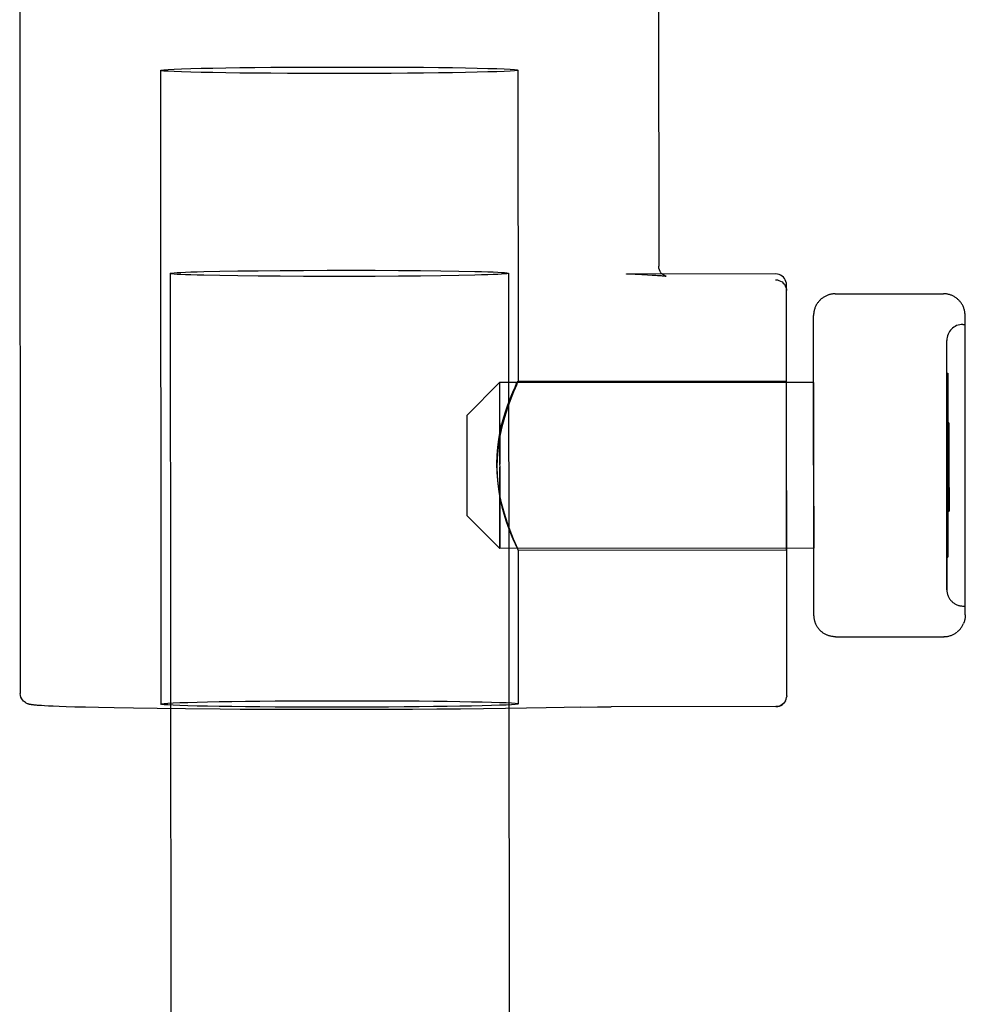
# Model space of a CAD drawing. Header units: inches. Extents: x 0 to 224, y 0 to 145.
# Tile 22 of 63: x 76.74 to 77.614, y 84.495 to 85.404. Entities that reach past the tile are written whole.
import ezdxf

# ---------------------------------------------------------------- set-up
doc = ezdxf.new("R2010")
doc.units = ezdxf.units.IN
doc.header["$LTSCALE"] = 12.302632
doc.header["$MEASUREMENT"] = 0
doc.linetypes.add('HIDDEN', pattern=[0.2, 0.1, -0.1])
doc.layers.add('02___PRT_ALL_AXES', color=7, linetype='CONTINUOUS')
doc.layers.add('DEFAULT_2', color=8, linetype='HIDDEN')

msp = doc.modelspace()

# ---------------------------------------------------------------- linework, layer by layer
at = {"layer": '02___PRT_ALL_AXES', "color": 8, "linetype": 'HIDDEN'}
for p, q in [((76.74043, 85.54899), (76.74095, 84.78211)), ((77.33043, 85.54939), (77.33068, 85.17645)), ((77.61172, 85.12267), (77.61372, 85.12267)), ((77.61381, 84.99504), (77.61372, 85.12267)), ((77.59689, 84.87766), (77.59673, 85.10766)), ((77.59681, 84.99475), (77.59673, 85.10761)), ((77.47376, 85.06907), (77.18376, 85.06888)), ((77.2007, 85.07039), (77.44875, 85.07056)), ((77.44881, 84.99398), (77.44875, 85.07056)), ((77.47376, 85.06907), (77.47381, 84.99397)), ((77.44886, 84.91456), (77.44881, 84.99398)), ((77.47381, 84.99397), (77.47386, 84.91607)), ((77.6139, 84.86267), (77.61381, 84.99504)), ((77.59681, 84.99056), (77.59689, 84.8777)), ((77.47386, 84.91607), (77.18386, 84.91588)), ((77.2008, 84.91439), (77.44886, 84.91456)), ((77.6119, 84.86267), (77.6139, 84.86267))]:
    msp.add_line(p, q, dxfattribs=at)
for points in [[(77.18121, 84.9938), (77.18142, 85.0016), (77.18201, 85.00921), (77.18299, 85.01667), (77.18428, 85.02385), (77.18582, 85.03065), (77.18754, 85.03704), (77.18937, 85.04299), (77.19125, 85.04845), (77.1931, 85.05339), (77.19487, 85.05779), (77.19651, 85.06162), (77.19796, 85.06482), (77.19916, 85.06734), (77.20005, 85.06914), (77.20057, 85.07014), (77.20075, 85.07039)], [(77.20075, 85.07038), (77.20059, 85.0699), (77.20008, 85.06866), (77.1992, 85.0666), (77.198, 85.06381), (77.19655, 85.06035), (77.1949, 85.05627), (77.19312, 85.05163), (77.19126, 85.04646), (77.18937, 85.04078), (77.18753, 85.03465), (77.18581, 85.02809), (77.18427, 85.02116), (77.18298, 85.01388), (77.18201, 85.00636), (77.18141, 84.99873), (77.18121, 84.99096)], [(77.20086, 84.9144), (77.20069, 84.91489), (77.20017, 84.91614), (77.19929, 84.9182), (77.19809, 84.92099), (77.19663, 84.92446), (77.19498, 84.92854), (77.19319, 84.93318), (77.19132, 84.93834), (77.18943, 84.94401), (77.18758, 84.95014), (77.18585, 84.9567), (77.1843, 84.96363), (77.18301, 84.9709), (77.18203, 84.97841), (77.18143, 84.98603), (77.18121, 84.9938)], [(77.18121, 84.99096), (77.18143, 84.98316), (77.18203, 84.97556), (77.18302, 84.96811), (77.18432, 84.96093), (77.18587, 84.95412), (77.1876, 84.94772), (77.18944, 84.94177), (77.19133, 84.93631), (77.19319, 84.93136), (77.19497, 84.92697), (77.19661, 84.92314), (77.19806, 84.91995), (77.19927, 84.91742), (77.20015, 84.91563), (77.20068, 84.91464), (77.20085, 84.91439)]]:
    msp.add_lwpolyline(points, dxfattribs=at)
for centre, start, end in [((77.61173, 85.10767), 90.03877, 180.03877), ((77.61189, 84.87767), 180.03877, 270.03877)]:
    msp.add_arc(centre, 0.015, start, end, dxfattribs=at)
at = {"layer": 'DEFAULT_2', "color": 8, "linetype": 'HIDDEN'}
for p, q in [((76.87056, 85.35711), (76.87096, 84.7722)), ((77.20056, 85.35733), (77.20075, 85.07036)), ((76.87944, 85.16964), (76.89907, 56.17447)), ((76.9106, 85.17137), (76.9252, 85.17169)), ((76.9252, 85.17169), (76.94205, 85.17197)), ((76.94205, 85.16741), (76.9252, 85.16766)), ((76.94205, 85.17197), (76.96081, 85.1722)), ((76.96081, 85.1672), (76.94205, 85.16741)), ((76.96081, 85.1722), (76.98108, 85.17238)), ((76.98108, 85.16704), (76.96081, 85.1672)), ((76.98108, 85.17238), (77.00247, 85.17251)), ((77.00247, 85.16694), (76.98108, 85.16704)), ((77.00247, 85.17251), (77.02454, 85.17258)), ((77.02454, 85.1669), (77.00247, 85.16694)), ((77.02454, 85.17258), (77.04683, 85.1726)), ((77.04683, 85.16692), (77.02454, 85.1669)), ((77.04683, 85.1726), (77.0689, 85.17255)), ((77.0689, 85.16699), (77.04683, 85.16692)), ((77.0689, 85.17255), (77.09029, 85.17245)), ((77.09029, 85.16712), (77.0689, 85.16699)), ((77.09029, 85.17245), (77.11057, 85.1723)), ((77.11057, 85.1673), (77.09029, 85.16712)), ((77.11057, 85.1723), (77.12932, 85.17209)), ((77.12932, 85.16753), (77.11057, 85.1673)), ((77.12932, 85.17209), (77.14617, 85.17184)), ((77.14617, 85.16781), (77.12932, 85.16753)), ((77.16077, 85.16813), (77.14617, 85.16781)), ((77.19194, 85.16985), (77.21157, 56.17468)), ((77.30105, 85.16916), (77.30093, 85.16917)), ((77.30093, 85.16917), (77.30883, 85.1689)), ((77.43869, 85.16926), (77.30105, 85.16916)), ((77.30883, 85.1689), (77.31525, 85.16865)), ((77.31525, 85.16865), (77.32047, 85.16842)), ((77.32047, 85.16842), (77.32469, 85.16821)), ((77.44895, 84.77986), (77.4487, 85.15926)), ((77.48136, 85.14657), (77.48081, 85.14611)), ((77.48193, 85.147), (77.48134, 85.14655)), ((77.48251, 85.14741), (77.48191, 85.14698)), ((77.48311, 85.1478), (77.48249, 85.14739)), ((77.48372, 85.14816), (77.48308, 85.14778)), ((77.48433, 85.14851), (77.48369, 85.14815)), ((77.48496, 85.14883), (77.4843, 85.14849)), ((77.4856, 85.14913), (77.48493, 85.14881)), ((77.48625, 85.14941), (77.48557, 85.14911)), ((77.48691, 85.14966), (77.48621, 85.14939)), ((77.48758, 85.14989), (77.48687, 85.14964)), ((77.48825, 85.15009), (77.48753, 85.14987)), ((77.48893, 85.15027), (77.4882, 85.15008)), ((77.48961, 85.15043), (77.48887, 85.15026)), ((77.4903, 85.15056), (77.48955, 85.15042)), ((77.49099, 85.15067), (77.49024, 85.15055)), ((77.49169, 85.15075), (77.49093, 85.15066)), ((77.49238, 85.15081), (77.49162, 85.15075)), ((77.49308, 85.15085), (77.49231, 85.15081)), ((77.4937, 85.15086), (77.49301, 85.15084)), ((77.4937, 85.15086), (77.5937, 85.15093)), ((77.47478, 85.13723), (77.47455, 85.13649)), ((77.47503, 85.13792), (77.47477, 85.1372)), ((77.4753, 85.13859), (77.47502, 85.13789)), ((77.47373, 85.13147), (77.47372, 85.13075)), ((77.4739, 84.85441), (77.47372, 85.13075)), ((77.47377, 85.13221), (77.47373, 85.1314)), ((77.47383, 85.13294), (77.47376, 85.13214)), ((77.47393, 85.13367), (77.47383, 85.13288)), ((77.47405, 85.13439), (77.47392, 85.13361)), ((77.47419, 85.13511), (77.47404, 85.13434)), ((77.47436, 85.13582), (77.47418, 85.13506)), ((77.47456, 85.13653), (77.47435, 85.13578)), ((77.6139, 84.8545), (77.61372, 85.13084)), ((77.59681, 84.99421), (77.59675, 85.07766)), ((77.59675, 85.07766), (77.59775, 85.07766)), ((77.59687, 84.90766), (77.59675, 85.07616)), ((77.59675, 85.07616), (77.59775, 85.07616)), ((77.59775, 85.07766), (77.59786, 84.90916)), ((77.59775, 85.07616), (77.59781, 84.99418)), ((77.15378, 85.03886), (77.18376, 85.06888)), ((77.18376, 85.06888), (77.18386, 84.91588)), ((77.18376, 85.06888), (77.18381, 84.99377)), ((77.15381, 84.99151), (77.15378, 85.03886)), ((77.59878, 85.03179), (77.59678, 85.03178)), ((77.59679, 85.02518), (77.59678, 85.03178)), ((77.59878, 85.03001), (77.59678, 85.03001)), ((77.59878, 85.03178), (77.59881, 84.99502)), ((77.59679, 85.01192), (77.59679, 85.02695)), ((77.59679, 85.02097), (77.59679, 85.02674)), ((77.59879, 85.02674), (77.59679, 85.02674)), ((77.59879, 85.02497), (77.59679, 85.02497)), ((77.59679, 85.01032), (77.59679, 85.02274)), ((77.59681, 84.99537), (77.59679, 85.01369)), ((77.5968, 85.00109), (77.59679, 85.0121)), ((77.5968, 84.99742), (77.5968, 85.00287)), ((77.5988, 85.00289), (77.5988, 84.99743)), ((77.5968, 84.9992), (77.5988, 84.9992)), ((77.5968, 84.99742), (77.5988, 84.99742)), ((77.59681, 84.98757), (77.59681, 84.99714)), ((77.59681, 84.99714), (77.59881, 84.99714)), ((77.59681, 84.99679), (77.59881, 84.99679)), ((77.59681, 84.99537), (77.59881, 84.99537)), ((77.59681, 84.99502), (77.59881, 84.99502)), ((77.59681, 84.98679), (77.59681, 84.99468)), ((77.59881, 84.99468), (77.59681, 84.99468)), ((77.59881, 84.99291), (77.59681, 84.99291)), ((77.59881, 84.99679), (77.59881, 84.98632)), ((77.59881, 84.99468), (77.59884, 84.95018)), ((77.15384, 84.94586), (77.15381, 84.99151)), ((77.18386, 84.91588), (77.18381, 84.99098)), ((77.59681, 84.99114), (77.59686, 84.90916)), ((77.59683, 84.95802), (77.59681, 84.98935)), ((77.59683, 84.95313), (77.59681, 84.98856)), ((77.59781, 84.99111), (77.59787, 84.90766)), ((77.59683, 84.96283), (77.59683, 84.96482)), ((77.59883, 84.96482), (77.59683, 84.96482)), ((77.59683, 84.95523), (77.59683, 84.96206)), ((77.59683, 84.957), (77.59883, 84.957)), ((77.59683, 84.95522), (77.59883, 84.95523)), ((77.59684, 84.95196), (77.59884, 84.95196)), ((77.59684, 84.95102), (77.59884, 84.95102)), ((77.59684, 84.95018), (77.59884, 84.95018)), ((77.15384, 84.94586), (77.18386, 84.91588)), ((77.20086, 84.91441), (77.20096, 84.77243)), ((77.59686, 84.90916), (77.59786, 84.90916)), ((77.59687, 84.90766), (77.59787, 84.90766)), ((77.47391, 84.85387), (77.4739, 84.85441)), ((77.47391, 84.85368), (77.47391, 84.85387)), ((77.47391, 84.85374), (77.47395, 84.85294)), ((77.47395, 84.853), (77.47402, 84.85221)), ((77.47402, 84.85226), (77.47412, 84.85148)), ((77.47411, 84.85153), (77.47424, 84.85076)), ((77.47423, 84.8508), (77.47438, 84.85004)), ((77.47437, 84.85008), (77.47455, 84.84933)), ((77.47454, 84.84936), (77.47475, 84.84862)), ((77.47474, 84.84865), (77.47497, 84.84792)), ((77.47497, 84.84795), (77.47522, 84.84723)), ((77.47521, 84.84726), (77.47549, 84.84657)), ((77.6126, 84.84735), (77.61232, 84.84665)), ((77.61285, 84.84805), (77.61259, 84.84733)), ((77.61307, 84.84875), (77.61283, 84.84802)), ((77.61326, 84.84946), (77.61306, 84.84871)), ((77.61343, 84.85018), (77.61325, 84.84942)), ((77.61358, 84.8509), (77.61342, 84.85013)), ((77.6137, 84.85163), (77.61357, 84.85085)), ((77.61379, 84.85237), (77.61369, 84.85158)), ((77.61385, 84.8531), (77.61378, 84.85231)), ((77.61389, 84.85384), (77.61385, 84.85304)), ((77.6139, 84.85449), (77.61389, 84.85393)), ((77.61389, 84.85393), (77.61389, 84.85377)), ((77.48157, 84.83859), (77.481, 84.83906)), ((77.48214, 84.83816), (77.48155, 84.83861)), ((77.48272, 84.83775), (77.48212, 84.83818)), ((77.48332, 84.83736), (77.4827, 84.83777)), ((77.48393, 84.837), (77.48329, 84.83738)), ((77.60328, 84.83674), (77.60393, 84.8371)), ((77.6039, 84.83708), (77.60453, 84.83746)), ((77.60451, 84.83745), (77.60513, 84.83785)), ((77.60511, 84.83784), (77.60571, 84.83826)), ((77.60569, 84.83825), (77.60626, 84.83868)), ((77.48455, 84.83665), (77.48389, 84.83702)), ((77.48518, 84.83633), (77.48451, 84.83667)), ((77.48582, 84.83603), (77.48514, 84.83635)), ((77.48647, 84.83576), (77.48578, 84.83605)), ((77.48713, 84.83551), (77.48642, 84.83578)), ((77.48779, 84.83528), (77.48708, 84.83553)), ((77.48847, 84.83507), (77.48774, 84.8353)), ((77.48915, 84.8349), (77.48841, 84.83509)), ((77.48983, 84.83474), (77.48908, 84.83491)), ((77.49052, 84.83461), (77.48977, 84.83475)), ((77.49121, 84.8345), (77.49045, 84.83462)), ((77.49191, 84.83442), (77.49114, 84.83451)), ((77.4926, 84.83436), (77.49183, 84.83443)), ((77.4933, 84.83433), (77.49252, 84.83437)), ((77.49391, 84.83432), (77.49322, 84.83433)), ((77.49391, 84.83432), (77.59391, 84.83439)), ((77.59461, 84.8344), (77.59391, 84.83439)), ((77.59453, 84.8344), (77.5953, 84.83444)), ((77.59523, 84.83443), (77.596, 84.8345)), ((77.59593, 84.83449), (77.59669, 84.83458)), ((77.59662, 84.83457), (77.59738, 84.83469)), ((77.59732, 84.83468), (77.59806, 84.83483)), ((77.598, 84.83481), (77.59874, 84.83499)), ((77.59869, 84.83497), (77.59942, 84.83517)), ((77.59937, 84.83515), (77.60009, 84.83537)), ((77.60004, 84.83536), (77.60075, 84.8356)), ((77.60071, 84.83559), (77.6014, 84.83586)), ((77.60136, 84.83584), (77.60205, 84.83613)), ((77.60201, 84.83611), (77.60269, 84.83643)), ((77.60265, 84.83641), (77.60331, 84.83675)), ((77.44785, 84.7753), (77.44703, 84.77396)), ((77.44784, 84.77527), (77.44846, 84.77675)), ((77.44844, 84.77672), (77.44883, 84.77829)), ((77.44882, 84.77826), (77.44893, 84.77922)), ((77.44895, 84.77985), (77.44893, 84.77922)), ((76.76702, 84.7704), (76.76341, 84.77059)), ((76.77142, 84.77019), (76.76702, 84.7704)), ((76.77681, 84.76997), (76.77142, 84.77019)), ((76.78339, 84.76973), (76.77681, 84.76997)), ((76.79143, 84.76948), (76.78339, 84.76973)), ((76.80124, 84.7692), (76.79143, 84.76948)), ((76.81321, 84.76892), (76.80124, 84.7692)), ((76.82781, 84.76862), (76.81321, 84.76892)), ((76.84562, 84.76832), (76.82781, 84.76862)), ((76.86731, 84.76801), (76.84562, 84.76832)), ((76.89371, 84.76772), (76.86731, 84.76801)), ((76.92576, 84.76745), (76.89371, 84.76772)), ((77.25891, 84.76923), (77.27424, 84.76962)), ((77.27424, 84.76962), (77.27773, 84.76968)), ((77.27773, 84.76968), (77.282, 84.76972)), ((77.282, 84.76972), (77.28674, 84.76975)), ((77.43896, 84.76985), (77.28674, 84.76975))]:
    msp.add_line(p, q, dxfattribs=at)
for points in [[(76.87056, 85.35711), (76.87136, 85.3574), (76.87373, 85.35769), (76.87767, 85.35798), (76.88312, 85.35827), (76.89005, 85.35854), (76.89837, 85.3588), (76.90802, 85.35904), (76.91889, 85.35927), (76.93089, 85.35947), (76.94389, 85.35966), (76.95778, 85.35982), (76.97242, 85.35995), (76.98767, 85.36006), (77.00337, 85.36015), (77.01931, 85.3602), (77.03556, 85.36022)], [(77.03556, 85.35421), (77.01931, 85.35421), (77.00337, 85.35425), (76.98767, 85.35431), (76.97242, 85.3544), (76.95778, 85.35451), (76.94389, 85.35466), (76.93089, 85.35482), (76.91889, 85.35501), (76.90802, 85.35522), (76.89837, 85.35545), (76.89005, 85.3557), (76.88312, 85.35596), (76.87767, 85.35624), (76.87373, 85.35652), (76.87136, 85.35681), (76.87056, 85.35711)], [(77.03556, 85.36022), (77.05181, 85.36022), (77.06775, 85.36019), (77.08346, 85.36013), (77.0987, 85.36004), (77.11334, 85.35992), (77.12723, 85.35978), (77.14023, 85.35961), (77.15223, 85.35942), (77.1631, 85.35921), (77.17275, 85.35898), (77.18107, 85.35873), (77.188, 85.35847), (77.19345, 85.3582), (77.19739, 85.35791), (77.19976, 85.35762), (77.20056, 85.35733)], [(77.20056, 85.35733), (77.19976, 85.35703), (77.19739, 85.35674), (77.19345, 85.35645), (77.188, 85.35617), (77.18107, 85.3559), (77.17275, 85.35564), (77.1631, 85.3554), (77.15223, 85.35517), (77.14023, 85.35496), (77.12723, 85.35478), (77.11334, 85.35462), (77.0987, 85.35448), (77.08346, 85.35437), (77.06775, 85.35429), (77.05181, 85.35424), (77.03556, 85.35421)], [(77.33737, 85.16717), (77.3374, 85.16716), (77.33748, 85.16715), (77.33749, 85.16715), (77.33742, 85.16717), (77.33725, 85.16721), (77.33696, 85.16731), (77.33656, 85.16746), (77.33602, 85.16771), (77.33532, 85.16809), (77.33452, 85.16864), (77.33366, 85.16939), (77.3328, 85.17034), (77.33199, 85.17153), (77.33132, 85.17296), (77.33086, 85.17461), (77.33068, 85.17645)], [(76.87944, 85.16964), (76.87984, 85.16985), (76.88103, 85.17005), (76.88301, 85.17025), (76.88577, 85.17045), (76.88929, 85.17064), (76.89356, 85.17084), (76.89855, 85.17102), (76.90424, 85.1712), (76.9106, 85.17137)], [(76.9252, 85.16766), (76.9106, 85.16796), (76.90424, 85.16812), (76.89855, 85.16829), (76.89356, 85.16847), (76.88929, 85.16865), (76.88577, 85.16885), (76.88301, 85.16904), (76.88103, 85.16924), (76.87984, 85.16944), (76.87944, 85.16964)], [(77.14617, 85.17184), (77.16077, 85.17154), (77.16713, 85.17138), (77.17282, 85.17121), (77.17782, 85.17103), (77.18208, 85.17084), (77.18561, 85.17065), (77.18837, 85.17046), (77.19035, 85.17026), (77.19154, 85.17006), (77.19194, 85.16985)], [(77.19194, 85.16985), (77.19154, 85.16965), (77.19035, 85.16945), (77.18837, 85.16925), (77.18561, 85.16905), (77.18208, 85.16885), (77.17782, 85.16866), (77.17282, 85.16848), (77.16713, 85.1683), (77.16077, 85.16813)], [(77.32469, 85.16821), (77.32808, 85.16801), (77.3295, 85.16792), (77.33078, 85.16783), (77.33191, 85.16774), (77.33291, 85.16766), (77.33378, 85.16759), (77.33455, 85.16752), (77.33522, 85.16745), (77.33579, 85.16739), (77.33627, 85.16733), (77.33667, 85.16728), (77.33699, 85.16723), (77.33723, 85.16719), (77.33737, 85.16717)], [(77.4487, 85.15926), (77.44858, 85.1608), (77.44822, 85.1623), (77.44764, 85.16373), (77.44684, 85.16506), (77.44583, 85.16626), (77.44465, 85.16729), (77.4433, 85.16813), (77.44184, 85.16875), (77.44029, 85.16913), (77.43869, 85.16926)], [(77.43869, 85.16379), (77.44026, 85.16367), (77.44179, 85.1633), (77.44325, 85.16269), (77.44459, 85.16187), (77.44579, 85.16083), (77.44682, 85.15963), (77.44763, 85.15828), (77.44822, 85.15683), (77.44858, 85.15533), (77.4487, 85.1538)], [(77.48079, 85.1461), (77.48026, 85.14563), (77.47974, 85.14513), (77.47924, 85.14462), (77.47875, 85.14409), (77.47829, 85.14354), (77.47784, 85.14298), (77.47741, 85.1424)], [(77.61372, 85.13084), (77.6137, 85.1315), (77.61367, 85.13224), (77.6136, 85.13298), (77.61351, 85.13371), (77.61339, 85.13444), (77.61324, 85.13517), (77.61307, 85.13588), (77.61287, 85.13659), (77.61265, 85.1373), (77.6124, 85.13799), (77.61213, 85.13867), (77.61183, 85.13934), (77.61151, 85.14), (77.61117, 85.14064), (77.6108, 85.14128), (77.61041, 85.14189), (77.61, 85.14249), (77.60957, 85.14308), (77.60912, 85.14364), (77.60865, 85.14419), (77.60816, 85.14472), (77.60766, 85.14524), (77.60713, 85.14573), (77.6066, 85.1462), (77.60604, 85.14665), (77.60547, 85.14709), (77.60489, 85.1475), (77.60429, 85.14788), (77.60369, 85.14825), (77.60307, 85.14859), (77.60244, 85.14891), (77.60179, 85.14921), (77.60114, 85.14949), (77.60049, 85.14974), (77.59982, 85.14997), (77.59915, 85.15017), (77.59847, 85.15035), (77.59778, 85.15051), (77.5971, 85.15064), (77.5964, 85.15074), (77.59571, 85.15083), (77.59501, 85.15088), (77.59431, 85.15092), (77.5937, 85.15093)], [(77.47829, 85.14355), (77.47784, 85.14298), (77.47741, 85.1424), (77.477, 85.1418), (77.47661, 85.14118), (77.47625, 85.14055), (77.47591, 85.1399), (77.47559, 85.13924), (77.47529, 85.13857)], [(77.47761, 84.84276), (77.4772, 84.84335), (77.47682, 84.84397), (77.47645, 84.84459), (77.47611, 84.84524), (77.47579, 84.84589), (77.47549, 84.84656)], [(77.60886, 84.84115), (77.60933, 84.8417), (77.60978, 84.84227), (77.61021, 84.84285), (77.61062, 84.84345), (77.611, 84.84407), (77.61137, 84.8447), (77.61171, 84.84534), (77.61203, 84.846), (77.61233, 84.84667)], [(77.4772, 84.84336), (77.47761, 84.84276), (77.47804, 84.84217), (77.47849, 84.8416), (77.47896, 84.84105), (77.47945, 84.84052), (77.47996, 84.84001), (77.48048, 84.83952), (77.48102, 84.83905)], [(77.60933, 84.8417), (77.60886, 84.84115), (77.60838, 84.84062), (77.60788, 84.84011), (77.60736, 84.83962), (77.60682, 84.83915), (77.60627, 84.83869)], [(76.76341, 84.77059), (76.76046, 84.77077), (76.7592, 84.77086), (76.75805, 84.77094), (76.75702, 84.77102), (76.75608, 84.7711), (76.75523, 84.77118), (76.75445, 84.77125), (76.75375, 84.77133), (76.75311, 84.7714), (76.75252, 84.77147), (76.75197, 84.77154), (76.75146, 84.77162), (76.75099, 84.77169), (76.75053, 84.77177), (76.75009, 84.77186), (76.74965, 84.77195), (76.7492, 84.77206), (76.74873, 84.77219), (76.74824, 84.77234), (76.74772, 84.77253), (76.74716, 84.77276), (76.74651, 84.77307), (76.74572, 84.77352), (76.74485, 84.77413), (76.74393, 84.77495), (76.74305, 84.77596), (76.74229, 84.77709), (76.74164, 84.77846), (76.74114, 84.78015), (76.74095, 84.78211)], [(76.87096, 84.7722), (76.87166, 84.77248), (76.87377, 84.77276), (76.87726, 84.77303), (76.8821, 84.7733), (76.88825, 84.77356), (76.89567, 84.7738), (76.90428, 84.77404), (76.91402, 84.77426), (76.9248, 84.77446), (76.93652, 84.77465), (76.9491, 84.77481), (76.96241, 84.77496), (76.97635, 84.77508), (76.9908, 84.77518), (77.00564, 84.77525), (77.02067, 84.7753), (77.03596, 84.77532)], [(77.03596, 84.77532), (77.05125, 84.77532), (77.06628, 84.77529), (77.08111, 84.77524), (77.09556, 84.77516), (77.1095, 84.77506), (77.12282, 84.77493), (77.13539, 84.77478), (77.14712, 84.77461), (77.15789, 84.77442), (77.16763, 84.77422), (77.17624, 84.77399), (77.18366, 84.77376), (77.18981, 84.77351), (77.19466, 84.77325), (77.19814, 84.77298), (77.20025, 84.7727), (77.20095, 84.77243)], [(77.44703, 84.77396), (77.44599, 84.77276), (77.44479, 84.77173), (77.44344, 84.77092), (77.44199, 84.77033), (77.44049, 84.76997), (77.43896, 84.76985)], [(77.03596, 84.76931), (77.02067, 84.76931), (77.00564, 84.76934), (76.9908, 84.76939), (76.97635, 84.76947), (76.96241, 84.76957), (76.9491, 84.7697), (76.93652, 84.76985), (76.9248, 84.77002), (76.91402, 84.77021), (76.90428, 84.77041), (76.89567, 84.77064), (76.88825, 84.77087), (76.8821, 84.77112), (76.87726, 84.77138), (76.87377, 84.77165), (76.87166, 84.77193), (76.87096, 84.7722)], [(77.25891, 84.76923), (77.24346, 84.76889), (77.22662, 84.76858), (77.2085, 84.7683), (77.18922, 84.76804), (77.1689, 84.76781), (77.14769, 84.76761), (77.12573, 84.76744), (77.10316, 84.76731), (77.08014, 84.76721), (77.05682, 84.76715), (77.03336, 84.76712), (77.00973, 84.76712), (76.98666, 84.76716), (76.96471, 84.76724), (76.94423, 84.76733), (76.92576, 84.76745)], [(77.20095, 84.77243), (77.20025, 84.77215), (77.19814, 84.77187), (77.19466, 84.7716), (77.18981, 84.77133), (77.18366, 84.77107), (77.17624, 84.77083), (77.16763, 84.77059), (77.15789, 84.77037), (77.14712, 84.77017), (77.13539, 84.76998), (77.12282, 84.76982), (77.1095, 84.76967), (77.09556, 84.76955), (77.08111, 84.76945), (77.06628, 84.76938), (77.05125, 84.76933), (77.03596, 84.76931)], [(77.43896, 84.76985), (77.44059, 84.76999), (77.44212, 84.77037), (77.44356, 84.77098), (77.44488, 84.7718), (77.44604, 84.7728)]]:
    msp.add_lwpolyline(points, dxfattribs=at)

doc.saveas('drawing.dxf')
